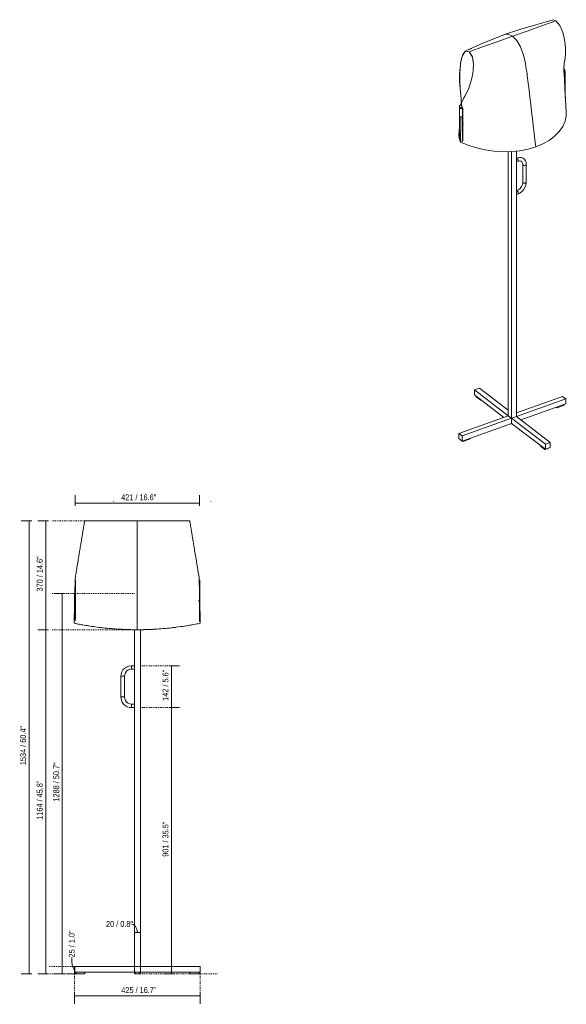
# Model space of a CAD drawing. Header units: millimetres. Extents: x 2922 to 4773, y -103 to 6802.
# Tile 1 of 2: x 2922 to 4773, y -103 to 3231. Entities that reach past the tile are written whole.
import ezdxf

# ---------------------------------------------------------------- set-up
doc = ezdxf.new("R2010")
doc.units = ezdxf.units.MM
doc.linetypes.add('Dash', pattern=[6, 3, -3])
for name, color, linetype, lineweight in [('Cotas', 7, 'Continuous', 9), ('Cotas-9', 7, 'Continuous', 9), ('Lighthing Fixture Detail Wide Black', 7, 'Continuous', 20), ('Luminarias', 7, 'Continuous', 20), ('Predeterminada', 7, 'Continuous', 9)]:
    doc.layers.add(name, color=color, linetype=linetype, lineweight=lineweight)
doc.layers.add('Lighthing Fixture Dim Grey Dash', color=7, linetype='Dash', lineweight=9, true_color=0xd2d2d2)
doc.styles.add('Arial Narrow', font='ARIALN.TTF', dxfattribs={"height": 19.8})
doc.dimstyles.new('FARO_-_2_2mm_Arial_Narrow_mm_Inch_Right', dxfattribs={"dimscale": 304.8, "dimtxt": 20.263933, "dimasz": 0, "dimexe": 0.088583, "dimexo": 0.0625, "dimgap": 0.014764, "dimtad": 1, "dimdec": 0, "dimzin": 0, "dimdsep": 46, "dimtxsty": 'Arial Narrow', "dimblk1": 'NONE', "dimblk2": 'NONE', "dimsah": 1, "dimcen": 0.09, "dimadec": 0, "dimazin": 0, "dimtfac": 1, "dimtdec": 4, "dimtix": 1, "dimtmove": 0, "dimatfit": 3, "dimfxl": 0.029528, "dimfxlon": 1, "dimtvp": 1, "dimtolj": 1, "dimtzin": 0, "dimarcsym": 2})
doc.dimstyles.new('FARO_-_2_2mm_Arial_Narrow_mm_Inch_Right_1', dxfattribs={"dimscale": 304.8, "dimtxt": 20.263933, "dimasz": 0, "dimexe": 0.088583, "dimexo": 0.0625, "dimgap": 0.014764, "dimtad": 1, "dimdec": 0, "dimzin": 0, "dimdsep": 46, "dimtxsty": 'Arial Narrow', "dimblk1": 'NONE', "dimblk2": 'NONE', "dimsah": 1, "dimcen": 0.09, "dimadec": 0, "dimazin": 0, "dimtfac": 1, "dimtdec": 4, "dimtix": 1, "dimtmove": 1, "dimatfit": 3, "dimfxl": 0.029528, "dimfxlon": 1, "dimtvp": 1, "dimtolj": 1, "dimtzin": 0, "dimarcsym": 2})

# ---------------------------------------------------------------- blocks, each defined once
blk = doc.blocks.new('23003 - LUANG Black_camel floor lamp-464131-Alzado_PDF')
at = {"layer": 'Luminarias'}
for p, q in [((3111.1, 1333.1), (3110.1, 1333.1)), ((3110.1, 1333.1), (3110.1, 1324.1)), ((3110.1, 1200.1), (3110.1, 1324.1)), ((3111.1, 1324.1), (3111.1, 1333)), ((3111.1, 1324.1), (3111.1, 1201.4)), ((3531.8, 1333.1), (3530.8, 1333.1)), ((3530.8, 1333.1), (3530.8, 1324.1)), ((3530.8, 1200.1), (3530.8, 1324.1)), ((3531.8, 1324.1), (3531.8, 1333.1)), ((3531.8, 1324.1), (3531.8, 1200.1)), ((3112.2, 1264.1), (3111.1, 1264.1)), ((3111.1, 1260.1), (3112.1, 1260.1)), ((3530.8, 1264.1), (3528.2, 1264.1)), ((3528.3, 1260.1), (3530.8, 1260.1)), ((3110.1, 1200.1), (3110.1, 1195)), ((3530.8, 1200.1), (3530.8, 1193.7)), ((3531.8, 1192.1), (3531.8, 1200.1)), ((3310.9, 24.8), (3310.9, 1165)), ((3330.9, 24.8), (3330.9, 1165)), ((3310.9, 1043.2), (3301.1, 1043.2)), ((3265.1, 1007.2), (3265.1, 937.2)), ((3277.1, 937.2), (3277.1, 1007.2)), ((3301.1, 1031.2), (3310.9, 1031.2)), ((3310.9, 913.2), (3301.1, 913.2)), ((3301.1, 901.2), (3310.9, 901.2)), ((3108.4, 24.8), (3310.9, 24.8)), ((3108.4, 4.8), (3108.4, 24.8)), ((3310.9, 4.8), (3108.4, 4.8)), ((3113.4, 4.8), (3113.4, 0)), ((3143.4, 0), (3143.4, 4.8)), ((3310.9, 24.8), (3330.9, 24.8)), ((3310.9, 4.8), (3310.9, 24.8)), ((3310.9, 4.8), (3310.9, 0)), ((3330.9, 4.8), (3310.9, 4.8)), ((3313.4, 4.8), (3313.4, 0)), ((3328.4, 0), (3328.4, 4.8)), ((3330.9, 24.8), (3533.4, 24.8)), ((3330.9, 4.8), (3330.9, 24.8)), ((3330.9, 0), (3330.9, 4.8)), ((3533.4, 4.8), (3330.9, 4.8)), ((3498.4, 4.8), (3498.4, 0)), ((3528.4, 0), (3528.4, 4.8)), ((3533.4, 4.8), (3533.4, 24.8)), ((3113.4, 0), (3114.4, 0)), ((3142.4, 0), (3114.4, 0)), ((3142.4, 0), (3143.4, 0)), ((3310.9, 0), (3313.4, 0)), ((3313.4, 0), (3314.4, 0)), ((3327.4, 0), (3314.4, 0)), ((3327.4, 0), (3328.4, 0)), ((3328.5, 0), (3330.9, 0)), ((3498.4, 0), (3499.4, 0)), ((3527.4, 0), (3499.4, 0)), ((3527.4, 0), (3528.4, 0))]:
    blk.add_line(p, q, dxfattribs=at)
at = {"layer": 'Luminarias', "flags": 128}
for points in [[(3265.1, 1007.2), (3265.9, 1014.8), (3268.3, 1022), (3272.1, 1028.6), (3277.3, 1034.2), (3283.5, 1038.6), (3290.5, 1041.6), (3301.1, 1043.2)], [(3277.1, 1007.2), (3277.9, 1013.4), (3280.3, 1019.2), (3284.1, 1024.1), (3289, 1027.9), (3294.8, 1030.4), (3301.1, 1031.2)], [(3301.1, 901.2), (3293.6, 902), (3286.3, 904.4), (3279.8, 908.3), (3274.1, 913.4), (3269.7, 919.6), (3266.7, 926.6), (3265.1, 937.2)], [(3301.1, 913.2), (3295, 914), (3289.2, 916.4), (3284.2, 920.2), (3280.4, 925.1), (3278, 930.9), (3277.1, 937.2)]]:
    blk.add_lwpolyline(points, dxfattribs=at)
at = {"layer": 'Luminarias'}
for points in [[(3301.1, 1043.2), (3301.1, 1043.2), (3301.1, 1043.1), (3301.1, 1042.5), (3301.1, 1041.5), (3301.1, 1040.3), (3301.1, 1038.8), (3301.1, 1037.8), (3301.1, 1037.2)], [(3301.1, 1037.2), (3301.1, 1036.7), (3301.1, 1035.7), (3301.1, 1034.2), (3301.1, 1032.9), (3301.1, 1032), (3301.1, 1031.4), (3301.1, 1031.2), (3301.1, 1031.2)], [(3265.1, 1007.2), (3265.1, 1007.2), (3265.2, 1007.2), (3265.3, 1007.2)], [(3265.3, 1007.2), (3265.5, 1007.2), (3265.7, 1007.2), (3265.9, 1007.2)], [(3265.9, 1007.2), (3266.2, 1007.2), (3266.8, 1007.2), (3267.7, 1007.2), (3268.1, 1007.2)], [(3268.1, 1007.2), (3268.6, 1007.2), (3269.1, 1007.2), (3269.6, 1007.2)], [(3269.6, 1007.2), (3270.1, 1007.2), (3270.6, 1007.2), (3271.1, 1007.2)], [(3271.1, 1007.2), (3271.6, 1007.2), (3272.2, 1007.2), (3272.7, 1007.2)], [(3272.7, 1007.2), (3273.2, 1007.2), (3273.7, 1007.2), (3274.1, 1007.2)], [(3274.1, 1007.2), (3274.6, 1007.2), (3275.4, 1007.2), (3276.1, 1007.2), (3276.3, 1007.2)], [(3276.3, 1007.2), (3276.6, 1007.2), (3276.8, 1007.2), (3276.9, 1007.2)], [(3276.9, 1007.2), (3277.1, 1007.2), (3277.1, 1007.2), (3277.1, 1007.2)], [(3265.1, 937.2), (3265.1, 937.2), (3265.3, 937.2), (3265.9, 937.2), (3266.8, 937.2), (3268.1, 937.2), (3269.6, 937.2), (3270.6, 937.2), (3271.1, 937.2)], [(3271.1, 937.2), (3271.6, 937.2), (3272.7, 937.2), (3274.2, 937.2), (3275.4, 937.2), (3276.4, 937.2), (3277, 937.2), (3277.1, 937.2), (3277.1, 937.2)], [(3301.1, 913), (3301.1, 913.2), (3301.1, 913.2), (3301.1, 913.2)], [(3301.1, 910.2), (3301.1, 910.7), (3301.1, 911.5), (3301.1, 912.5), (3301.1, 912.9), (3301.1, 913)], [(3301.1, 908.8), (3301.1, 909.3), (3301.1, 909.8), (3301.1, 910.2)], [(3301.1, 907.2), (3301.1, 907.8), (3301.1, 908.3), (3301.1, 908.8)], [(3301.1, 905.7), (3301.1, 906.2), (3301.1, 906.7), (3301.1, 907.2)], [(3301.1, 904.2), (3301.1, 904.7), (3301.1, 905.2), (3301.1, 905.7)], [(3301.1, 902), (3301.1, 902.3), (3301.1, 902.9), (3301.1, 903.8), (3301.1, 904.2)], [(3301.1, 901.4), (3301.1, 901.6), (3301.1, 901.8), (3301.1, 902)], [(3301.1, 901.2), (3301.1, 901.2), (3301.1, 901.3), (3301.1, 901.4)]]:
    blk.add_open_spline(points, degree=3, dxfattribs=at)
at = {"layer": 'Predeterminada'}
for p, q in [((3142.3, 1534), (3157.2, 1534)), ((3320.2, 1534), (3142.4, 1534.1)), ((3142.4, 1534.1), (3320.2, 1534)), ((3498.1, 1534.1), (3320.2, 1534)), ((3320.2, 1534), (3498.1, 1534.1)), ((3483.3, 1534), (3498.1, 1534)), ((3106.8, 1186.8), (3106.9, 1186.8)), ((3533.5, 1186.8), (3533.6, 1186.8))]:
    blk.add_line(p, q, dxfattribs=at)
at = {"layer": 'Predeterminada', "flags": 128}
for points in [[(3172, 1534), (3201.7, 1534), (3260.9, 1534), (3320.2, 1534)], [(3320.2, 1534), (3379.5, 1534), (3438.8, 1534), (3468.4, 1534)], [(3320.2, 1165), (3320.2, 1165), (3320.2, 1164.9)]]:
    blk.add_lwpolyline(points, dxfattribs=at)
at = {"layer": 'Predeterminada'}
for points, knots in [([(3142.3, 1534), (3142.4, 1534.3), (3142.2, 1532.8), (3141, 1526.1), (3139.6, 1517.9), (3138.4, 1510.5), (3137.5, 1504.8), (3136.6, 1499), (3135.6, 1493.1), (3134.6, 1487.2), (3133.6, 1481.1), (3132.6, 1475), (3131.3, 1467), (3129.6, 1457), (3127.7, 1445.1), (3125.7, 1433.4), (3123.8, 1421.6), (3121.2, 1406), (3118.1, 1387.2), (3115.1, 1368.9), (3112.6, 1354.2), (3111.4, 1346.7), (3110.8, 1342.8)], [0, 0, 0, 0, 0.055556, 0.111111, 0.166667, 0.194444, 0.222222, 0.25, 0.277778, 0.305556, 0.333333, 0.361111, 0.388889, 0.444444, 0.5, 0.555556, 0.611111, 0.666667, 0.777778, 0.888889, 0.944444, 1, 1, 1, 1]), ([(3320.2, 1446.8), (3320.2, 1455.2), (3320.2, 1467.8), (3320.2, 1483.9), (3320.2, 1495.8), (3320.2, 1506.9), (3320.2, 1516.7), (3320.2, 1524.6), (3320.2, 1532.1), (3320.2, 1534.2), (3320.2, 1534)], [-0.3125, -0.3125, -0.3125, -0.3125, -0.25, -0.21875, -0.1875, -0.15625, -0.125, -0.09375, -0.0625, 0, 0, 0, 0]), ([(3529.7, 1342.8), (3528.4, 1350.5), (3526.6, 1361.5), (3524.2, 1376.2), (3521.7, 1391), (3518.6, 1409.8), (3515.4, 1429.4), (3512.8, 1445.1), (3510.8, 1457), (3509.1, 1467), (3507.8, 1475), (3506.8, 1481.1), (3505.9, 1487.2), (3504.8, 1493.1), (3503.8, 1499), (3502.9, 1504.8), (3502.1, 1510.5), (3500.9, 1517.9), (3499.4, 1526.1), (3498.2, 1532.8), (3498, 1534.3), (3498.1, 1534)], [0, 0, 0, 0, 0.111111, 0.166667, 0.222222, 0.333333, 0.444444, 0.5, 0.555556, 0.611111, 0.638889, 0.666667, 0.694444, 0.722222, 0.75, 0.777778, 0.805556, 0.833333, 0.888889, 0.944444, 1, 1, 1, 1]), ([(3320.2, 1429.9), (3320.2, 1431.3), (3320.2, 1437), (3320.2, 1442.6), (3320.2, 1446.8)], [-0.35416666, -0.35416666, -0.35416666, -0.35416666, -0.34375, -0.3125, -0.3125, -0.3125, -0.3125]), ([(3320.2, 1412.9), (3320.2, 1415.7), (3320.2, 1421.4), (3320.2, 1427.1), (3320.2, 1429.9)], [-0.39583333, -0.39583333, -0.39583333, -0.39583333, -0.375, -0.35416667, -0.35416667, -0.35416667, -0.35416667]), ([(3320.2, 1165), (3320.2, 1182.1), (3320.2, 1216.4), (3320.2, 1259.1), (3320.2, 1293.3), (3320.2, 1319), (3320.2, 1344.6), (3320.2, 1370.2), (3320.2, 1393), (3320.2, 1407.2), (3320.2, 1412.9)], [-1, -1, -1, -1, -0.875, -0.75, -0.6875, -0.625, -0.5625, -0.5, -0.4375, -0.3958333, -0.3958333, -0.3958333, -0.3958333]), ([(3530.7, 1311.8), (3530.5, 1314.7), (3530, 1325.1), (3529.7, 1335.5), (3529.7, 1342.8)], [0.3101953, 0.3101953, 0.3101953, 0.3101953, 0.5, 1, 1, 1, 1]), ([(3108.8, 1297.9), (3108.7, 1293.2), (3108.5, 1283.9), (3108.2, 1270.1), (3108, 1256.3), (3107.9, 1242.4), (3107.6, 1228.5), (3107.2, 1210), (3107, 1196.1), (3106.8, 1186.8)], [0, 0, 0, 0, 0.125, 0.25, 0.375, 0.5, 0.625, 0.75, 1, 1, 1, 1]), ([(3533.6, 1186.8), (3533.4, 1196.1), (3533.2, 1210), (3532.8, 1228.5), (3532.5, 1242.4), (3532.4, 1256.3), (3532.2, 1270.1), (3532, 1281.2), (3531.9, 1287.8), (3531.8, 1289.7)], [0, 0, 0, 0, 0.25, 0.375, 0.5, 0.625, 0.75, 0.875, 0.9268148, 0.9268148, 0.9268148, 0.9268148]), ([(3106.9, 1186.8), (3110.5, 1186), (3118.9, 1184.4), (3135.5, 1181.2), (3155.5, 1177.9), (3178.5, 1174.5), (3204, 1171.3), (3240.6, 1167.7), (3280, 1165.4), (3310.2, 1165), (3320.2, 1165)], [0, 0, 0, 0, 0.111111, 0.222222, 0.333333, 0.444444, 0.555556, 0.666667, 0.888889, 1, 1, 1, 1]), ([(3320.2, 1164.9), (3300.2, 1164.9), (3260, 1166.1), (3217.5, 1169.8), (3195.9, 1172.3), (3191.6, 1172.8)], [0, 0, 0, 0, 0.2222222, 0.4444444, 0.5005141, 0.5005141, 0.5005141, 0.5005141]), ([(3320.2, 1165), (3340.3, 1165), (3380.6, 1166.2), (3430.3, 1170.5), (3468.1, 1175.3), (3491.1, 1178.9), (3506.9, 1181.6), (3520.8, 1184.2), (3529.1, 1185.8), (3533.5, 1186.8)], [0, 0, 0, 0, 0.222222, 0.444444, 0.583333, 0.722222, 0.791667, 0.861111, 1, 1, 1, 1]), ([(3448.7, 1172.8), (3444.5, 1172.3), (3431.5, 1170.8), (3399.6, 1167.6), (3360.4, 1165.3), (3330.2, 1164.9), (3320.2, 1164.9)], [0.5, 0.5, 0.5, 0.5, 0.5555556, 0.6666667, 0.8888889, 1, 1, 1, 1])]:
    blk.add_open_spline(points, degree=3, knots=knots, dxfattribs=at)
for points in [[(3142.4, 1534.1), (3142.4, 1534.1), (3142.3, 1534.1), (3142.3, 1534)], [(3320.2, 1534), (3320.2, 1534), (3320.2, 1534), (3320.2, 1534)], [(3498.1, 1534), (3498.1, 1534.1), (3498.1, 1534.1), (3498.1, 1534.1)], [(3110.8, 1342.8), (3110.7, 1339.6), (3110.7, 1336.4), (3110.6, 1333.1)], [(3110.1, 1318.7), (3109.8, 1311.7), (3109.3, 1304.7), (3108.8, 1297.9)], [(3136.6, 1181.1), (3136.4, 1181.2), (3136.2, 1181.2), (3136, 1181.2)], [(3146.1, 1179.5), (3145.9, 1179.5), (3145.8, 1179.5), (3145.6, 1179.6)], [(3156, 1177.9), (3155.9, 1177.9), (3155.7, 1177.9), (3155.6, 1177.9)], [(3156.4, 1177.8), (3156.3, 1177.8), (3156.2, 1177.8), (3156, 1177.9)], [(3156.3, 1177.8), (3156.4, 1177.8), (3156.4, 1177.8), (3156.4, 1177.8)], [(3484.4, 1177.9), (3484.3, 1177.8), (3484.1, 1177.8), (3484, 1177.8)], [(3484, 1177.8), (3484, 1177.8), (3484.1, 1177.8), (3484.1, 1177.8)], [(3484.8, 1177.9), (3484.7, 1177.9), (3484.6, 1177.9), (3484.4, 1177.9)], [(3494.8, 1179.6), (3494.7, 1179.5), (3494.5, 1179.5), (3494.3, 1179.5)], [(3504.4, 1181.2), (3504.2, 1181.2), (3504.1, 1181.2), (3503.9, 1181.1)]]:
    blk.add_open_spline(points, degree=3, dxfattribs=at)
blk = doc.blocks.new('23003 - LUANG Black_camel floor lamp-464131-00 Isometrico PDF')
at = {"layer": 'Luminarias', "color": 9, "lineweight": 9, "true_color": 0xc0c0c0}
for p, q in [((-6281.3, 2979.7), (-6281.3, 3053.4)), ((-6280.5, 3053.7), (-6280.5, 2965.5)), ((-6282.2, 2999.5), (-6281.7, 2999.7)), ((-6638.8, 2936.9), (-6638.8, 2831.3)), ((-6635.9, 2941.8), (-6636.8, 2941.5)), ((-6628.6, 2823.5), (-6628.6, 2929.1)), ((-6627.8, 2929.4), (-6627.8, 2823.8)), ((-6627.6, 2880.1), (-6627.8, 2880)), ((-6627.8, 2875.9), (-6625.2, 2876.6)), ((-6635, 2829.1), (-6635.1, 2829.5)), ((-6635, 2830.8), (-6634.9, 2831.1)), ((-6630.7, 2818.9), (-6629.9, 2819.2)), ((-6473.5, 1889.5), (-6473.5, 2783.6)), ((-6462.2, 2784), (-6462.2, 1880.9)), ((-6445.7, 1886.8), (-6445.7, 2785.4)), ((-6445.3, 2762.3), (-6445.7, 2762.2)), ((-6445.7, 2749.4), (-6441.3, 2751)), ((-6424.5, 2740), (-6424.5, 2680.3)), ((-6422.4, 2737.6), (-6421.1, 2737.2)), ((-6418.1, 2736.9), (-6416.5, 2737)), ((-6416.5, 2737), (-6415.1, 2737.4)), ((-6415.1, 2737.4), (-6414, 2737.9)), ((-6412.5, 2680.3), (-6412.5, 2740)), ((-6424.5, 2680.5), (-6424.5, 2680.1)), ((-6424.5, 2680.1), (-6424.2, 2679.3)), ((-6424.2, 2679.3), (-6423.5, 2678.6)), ((-6445.3, 2651.6), (-6445.7, 2651.4)), ((-6445.7, 2638.7), (-6441.3, 2640.3)), ((-6571.3, 1982.9), (-6587.8, 1977)), ((-6587.8, 1977), (-6473.5, 1889.5)), ((-6587.8, 1960), (-6587.8, 1977)), ((-6473.5, 1908.1), (-6571.3, 1982.9)), ((-6488.7, 1884.1), (-6587.8, 1960)), ((-6582.5, 1956), (-6582.5, 1954.3)), ((-6566.5, 1942), (-6582.3, 1954.1)), ((-6564.4, 1942.1), (-6565.1, 1941.8)), ((-6289.8, 1955.2), (-6445.7, 1899.5)), ((-6445.7, 1886.8), (-6278.5, 1946.6)), ((-6278.5, 1946.6), (-6289.8, 1955.2)), ((-6278.5, 1929.5), (-6278.5, 1946.6)), ((-6278.5, 1929.5), (-6430.6, 1875.2)), ((-6309.4, 1916.6), (-6311.1, 1917.9)), ((-6284.9, 1924.8), (-6308, 1916.5)), ((-6284.5, 1925.2), (-6284.5, 1927.4)), ((-6473.5, 1889.5), (-6640.7, 1829.7)), ((-6629.4, 1821.1), (-6462.2, 1880.9)), ((-6462.2, 1880.9), (-6473.5, 1889.5)), ((-6445.7, 1886.8), (-6462.2, 1880.9)), ((-6462.2, 1880.9), (-6348, 1793.4)), ((-6462.2, 1863.8), (-6462.2, 1880.9)), ((-6331.5, 1799.3), (-6445.7, 1886.8)), ((-6462.2, 1863.8), (-6629.4, 1804)), ((-6348, 1776.3), (-6462.2, 1863.8)), ((-6640.7, 1829.7), (-6629.4, 1821.1)), ((-6640.7, 1812.7), (-6640.7, 1829.7)), ((-6629.4, 1804), (-6640.7, 1812.7)), ((-6629.4, 1804), (-6629.4, 1821.1)), ((-6627.3, 1802.9), (-6628.9, 1804.2)), ((-6602.8, 1811.1), (-6625.9, 1802.8)), ((-6602.3, 1811.5), (-6602.3, 1813.7)), ((-6365.3, 1789.6), (-6365.3, 1788)), ((-6349.3, 1775.6), (-6365.1, 1787.7)), ((-6348, 1793.4), (-6331.5, 1799.3)), ((-6348, 1776.3), (-6348, 1793.4)), ((-6331.5, 1782.2), (-6348, 1776.3)), ((-6337.2, 1779.3), (-6347.9, 1775.4)), ((-6336.8, 1779.7), (-6336.8, 1780.4)), ((-6331.5, 1799.3), (-6331.5, 1782.2))]:
    blk.add_line(p, q, dxfattribs=at)
for points in [[(-6281.3, 3053.4, 0), (-6281.5, 3055.5, 0), (-6282, 3057.7, 0), (-6282.8, 3059.9, 0), (-6283.8, 3062, 0), (-6285, 3063.7, 0), (-6285.6, 3064.2, 0)], [(-6285.5, 3065.2, 0), (-6284.2, 3064, 0), (-6283, 3062.3, 0), (-6281.9, 3060.2, 0), (-6281.1, 3058, 0), (-6280.6, 3055.8, 0), (-6280.5, 3053.7, 0)], [(-6285.3, 3056.1, 0), (-6285.1, 3055.7, 0), (-6285, 3055, 0), (-6284.9, 3054.5, 0)], [(-6284.9, 3054.5, 0), (-6285, 3053.9, 0), (-6285.1, 3053.5, 0), (-6285.2, 3053.4, 0)], [(-6628.6, 2929.1, 0), (-6628.8, 2931.3, 0), (-6629.3, 2933.5, 0), (-6630.1, 2935.7, 0), (-6631.2, 2937.7, 0), (-6632.4, 2939.4, 0), (-6633.7, 2940.7, 0), (-6635, 2941.4, 0), (-6636.3, 2941.6, 0), (-6637.3, 2941.2, 0), (-6638.1, 2940.2, 0), (-6638.6, 2938.8, 0), (-6638.8, 2936.9, 0)], [(-6636.3, 2941.6, 0), (-6635.4, 2941.9, 0), (-6634.2, 2941.7, 0), (-6632.9, 2941, 0), (-6631.6, 2939.7, 0), (-6630.4, 2938, 0), (-6629.3, 2936, 0), (-6628.5, 2933.8, 0), (-6628, 2931.6, 0), (-6627.8, 2929.4, 0)], [(-6635.1, 2932.4, 0), (-6635.1, 2932.9, 0), (-6634.9, 2933.3, 0), (-6634.7, 2933.6, 0), (-6634.4, 2933.7, 0), (-6634.1, 2933.6, 0), (-6633.7, 2933.4, 0), (-6633.4, 2933.1, 0), (-6633, 2932.6, 0), (-6632.7, 2932, 0), (-6632.5, 2931.4, 0), (-6632.4, 2930.8, 0), (-6632.3, 2930.2, 0)], [(-6632.3, 2930.2, 0), (-6632.4, 2929.7, 0), (-6632.5, 2929.3, 0), (-6632.7, 2929, 0), (-6633, 2928.9, 0), (-6633.4, 2929, 0), (-6633.7, 2929.2, 0), (-6634.1, 2929.5, 0), (-6634.4, 2930, 0), (-6634.7, 2930.6, 0), (-6634.9, 2931.2, 0), (-6635.1, 2931.8, 0), (-6635.1, 2932.4, 0)], [(-6634.1, 2933.6, 0), (-6634.3, 2933.2, 0), (-6634.3, 2932.7, 0)], [(-6634.3, 2932.7, 0), (-6634.3, 2932.1, 0), (-6634.1, 2931.5, 0), (-6633.9, 2930.9, 0), (-6633.6, 2930.3, 0), (-6633.3, 2929.8, 0), (-6632.9, 2929.5, 0), (-6632.5, 2929.3, 0)], [(-6638.8, 2831.3, 0), (-6638.6, 2829.1, 0), (-6638.1, 2826.9, 0), (-6637.3, 2824.7, 0), (-6636.3, 2822.7, 0), (-6636.1, 2822.3, 0)], [(-6631.5, 2818.8, 0), (-6631.2, 2818.8, 0), (-6630.1, 2819.2, 0), (-6629.3, 2820.2, 0), (-6628.8, 2821.6, 0), (-6628.6, 2823.5, 0)], [(-6627.8, 2823.8, 0), (-6628, 2821.9, 0), (-6628.5, 2820.5, 0), (-6629.3, 2819.5, 0)], [(-6442.4, 2761, 0), (-6443.3, 2761.8, 0), (-6444.2, 2762.3, 0), (-6445, 2762.4, 0), (-6445.6, 2762.2, 0)], [(-6412.5, 2740, 0), (-6413.3, 2746.9, 0), (-6415.7, 2753, 0), (-6419.2, 2757.8, 0), (-6423.9, 2761.3, 0), (-6429.3, 2763.5, 0), (-6435.5, 2764.2, 0), (-6445.3, 2762.3, 0)], [(-6440.4, 2757, 0), (-6440.9, 2758.5, 0), (-6441.6, 2759.8, 0), (-6442.4, 2761, 0)], [(-6441.6, 2751, 0), (-6440.9, 2751.2, 0), (-6440.4, 2751.9, 0), (-6440, 2752.9, 0), (-6439.9, 2754.1, 0)], [(-6424.5, 2740, 0), (-6425.3, 2745.1, 0), (-6427.3, 2748.8, 0), (-6430.3, 2751.2, 0), (-6434.4, 2752.2, 0), (-6441.3, 2751.1, 0)], [(-6439.9, 2754.1, 0), (-6440, 2755.5, 0), (-6440.4, 2757, 0)], [(-6424.5, 2740, 0), (-6424.5, 2739.8, 0), (-6424.2, 2739, 0)], [(-6424.2, 2738.9, 0), (-6423.5, 2738.2, 0), (-6422.4, 2737.6, 0)], [(-6421.1, 2737.2, 0), (-6419.6, 2736.9, 0), (-6418.1, 2736.9, 0)], [(-6414, 2737.9, 0), (-6413.1, 2738.6, 0), (-6412.6, 2739.4, 0), (-6412.5, 2740.2, 0)], [(-6445.3, 2651.6, 0), (-6439.5, 2654.5, 0), (-6433.9, 2659.3, 0), (-6429.1, 2665.4, 0), (-6425.9, 2672.2, 0), (-6424.5, 2680.4, 0)], [(-6441.3, 2640.3, 0), (-6434.4, 2643.6, 0), (-6427.7, 2648.6, 0), (-6421.7, 2655, 0), (-6417.1, 2662.5, 0), (-6413.9, 2670.5, 0), (-6412.5, 2680.3, 0)], [(-6423.5, 2678.6, 0), (-6422.4, 2678, 0), (-6421.1, 2677.5, 0), (-6419.6, 2677.3, 0), (-6418.1, 2677.2, 0)], [(-6418.1, 2677.2, 0), (-6416.5, 2677.4, 0), (-6415.1, 2677.7, 0)], [(-6415.1, 2677.7, 0), (-6414, 2678.3, 0), (-6413.1, 2679, 0)], [(-6413.1, 2679, 0), (-6412.6, 2679.8, 0), (-6412.5, 2680.6, 0)], [(-6445.5, 2651.5, 0), (-6445, 2651.6, 0), (-6444.2, 2651.5, 0), (-6443.3, 2651, 0), (-6442.4, 2650.2, 0), (-6441.6, 2649, 0), (-6440.9, 2647.7, 0), (-6440.4, 2646.2, 0), (-6440, 2644.7, 0), (-6439.9, 2643.3, 0)], [(-6439.9, 2643.3, 0), (-6440, 2642.1, 0), (-6440.4, 2641.1, 0), (-6440.9, 2640.5, 0), (-6441.6, 2640.2, 0)], [(-6582.3, 1954.1, 0), (-6582.4, 1954.2, 0), (-6582.5, 1954.3, 0), (-6582.5, 1954.3, 0)], [(-6565.1, 1941.8, 0), (-6565.4, 1941.8, 0), (-6565.6, 1941.7, 0), (-6565.9, 1941.7, 0), (-6566.1, 1941.8, 0), (-6566.4, 1941.8, 0), (-6566.5, 1942, 0)], [(-6308, 1916.5, 0), (-6308.2, 1916.4, 0), (-6308.5, 1916.4, 0), (-6308.8, 1916.4, 0), (-6309, 1916.5, 0), (-6309.2, 1916.5, 0), (-6309.4, 1916.6, 0)], [(-6284.5, 1925.2, 0), (-6284.5, 1925.1, 0), (-6284.6, 1925, 0), (-6284.7, 1924.9, 0), (-6284.9, 1924.8, 0)], [(-6459.6, 1861.8, 0), (-6461.5, 1861.9, 0), (-6464, 1862.3, 0), (-6465.3, 1862.7, 0)], [(-6625.9, 1802.8, 0), (-6626.1, 1802.7, 0), (-6626.4, 1802.7, 0), (-6626.6, 1802.7, 0), (-6626.9, 1802.8, 0), (-6627.1, 1802.8, 0), (-6627.3, 1802.9, 0)], [(-6602.3, 1811.6, 0), (-6602.4, 1811.4, 0), (-6602.4, 1811.3, 0), (-6602.6, 1811.2, 0), (-6602.8, 1811.1, 0)], [(-6365.1, 1787.7, 0), (-6365.2, 1787.8, 0), (-6365.3, 1787.9, 0), (-6365.3, 1788, 0)], [(-6347.9, 1775.4, 0), (-6348.2, 1775.4, 0), (-6348.4, 1775.3, 0), (-6348.7, 1775.4, 0), (-6348.9, 1775.4, 0), (-6349.1, 1775.5, 0), (-6349.3, 1775.6, 0)], [(-6336.8, 1779.8, 0), (-6336.8, 1779.6, 0), (-6336.9, 1779.5, 0), (-6337, 1779.4, 0), (-6337.2, 1779.3, 0)]]:
    blk.add_polyline3d(points, dxfattribs=at)
at = {"layer": 'Predeterminada'}
for p, q in [((-6312.2, 3226.9), (-6321.7, 3230.6)), ((-6483.8, 3181.5), (-6483.4, 3181.6)), ((-6617.4, 3124.2), (-6614.9, 3125.3)), ((-6606, 3121.3), (-6617.1, 3124.4)), ((-6605.9, 3121.8), (-6606, 3121.3)), ((-6605.9, 3121.8), (-6605.9, 3121.3)), ((-6604.4, 3130.1), (-6601.3, 3131.5)), ((-6600.8, 3131.7), (-6597.3, 3133.3)), ((-6285.7, 3074), (-6285.5, 3051.7)), ((-6621.4, 2969.5), (-6620.3, 2971.4)), ((-6282.2, 2989.2), (-6282, 2985.3)), ((-6632.4, 2949.9), (-6631.8, 2950)), ((-6632.4, 2940.7), (-6632.4, 2949.9)), ((-6631.6, 2949.3), (-6631.9, 2940.2)), ((-6631.8, 2950), (-6631.8, 2940.1)), ((-6625.7, 2961.7), (-6625.5, 2962)), ((-6623.6, 2965.6), (-6623.4, 2965.9)), ((-6640.9, 2840.6), (-6638.8, 2868.4)), ((-6635.3, 2816.7), (-6635.4, 2816.9)), ((-6635.2, 2815.6), (-6635.3, 2815.6))]:
    blk.add_line(p, q, dxfattribs=at)
for points in [[(-6321.7, 3230.6, 0), (-6430.9, 3199, 0), (-6483.4, 3181.6, 0)], [(-6312.2, 3226.9, 0), (-6361.2, 3209.4, 0), (-6410.1, 3191.9, 0), (-6459.1, 3174.4, 0)], [(-6283.1, 3090.5, 0), (-6281.3, 3100.7, 0), (-6280, 3115.5, 0), (-6280, 3131.9, 0), (-6281.1, 3149.3, 0), (-6283.9, 3168.2, 0), (-6289.1, 3188.8, 0), (-6298.6, 3210.6, 0), (-6312.2, 3226.9, 0)], [(-6483.4, 3181.6, 0), (-6560.1, 3150.9, 0), (-6617.7, 3124.8, 0)], [(-6459.1, 3174.4, 0), (-6508, 3156.9, 0), (-6557, 3139.4, 0), (-6605.9, 3121.8, 0)], [(-6483.4, 3181.6, 0), (-6473.6, 3182, 0), (-6459.1, 3174.4, 0)], [(-6459.1, 3174.4, 0), (-6444.5, 3159.7, 0), (-6431.9, 3138.5, 0), (-6422.9, 3114, 0), (-6416.9, 3089, 0), (-6412.6, 3064.5, 0), (-6410.2, 3048.3, 0)], [(-6632.4, 2949.9, 0), (-6634.4, 2973.9, 0), (-6636.9, 2998.1, 0), (-6638.2, 3021.8, 0), (-6638.2, 3045.4, 0), (-6637, 3068.3, 0), (-6634.3, 3090.4, 0), (-6629, 3110.2, 0), (-6619.5, 3123.7, 0), (-6605.9, 3121.8, 0)], [(-6619.4, 3123.1, 0), (-6628.7, 3109.4, 0), (-6633.9, 3089.6, 0), (-6636.5, 3067.7, 0), (-6637.6, 3044.8, 0), (-6637.6, 3021.5, 0), (-6636.3, 2997.7, 0), (-6633.8, 2973.8, 0), (-6631.8, 2950, 0)], [(-6605.9, 3121.8, 0), (-6594.7, 3104.7, 0), (-6590.8, 3080.9, 0), (-6592, 3058, 0), (-6595.8, 3036.7, 0), (-6601.1, 3017, 0), (-6607.5, 2998.4, 0), (-6615, 2981.3, 0), (-6620.2, 2971.7, 0)], [(-6619.2, 2973.4, 0), (-6615, 2981.4, 0), (-6607.6, 2998.5, 0), (-6601.3, 3017, 0), (-6596, 3036.6, 0), (-6592.2, 3057.7, 0), (-6591, 3080.5, 0), (-6594.8, 3104.2, 0), (-6605.9, 3121.3, 0)], [(-6277.2, 2917.7, 0), (-6283.3, 3022.9, 0), (-6284.9, 3049.1, 0), (-6285.6, 3065.3, 0), (-6284.6, 3080.9, 0), (-6283.4, 3088.7, 0), (-6282.7, 3092.3, 0)], [(-6410.2, 3048.3, 0), (-6409.2, 3040.2, 0), (-6408.1, 3032.1, 0)], [(-6408.1, 3032.1, 0), (-6406.1, 3016, 0), (-6403.1, 2992, 0), (-6400.3, 2967.9, 0), (-6397.5, 2943.9, 0), (-6394.7, 2919.9, 0), (-6391.8, 2895.9, 0), (-6389, 2871.9, 0), (-6386.2, 2847.9, 0), (-6383.5, 2823.9, 0), (-6380.7, 2799.9, 0)], [(-6620.3, 2971.4, 0), (-6623.5, 2965.6, 0), (-6631.6, 2949.3, 0)], [(-6633.2, 2941.2, 0), (-6632.8, 2946.5, 0), (-6632.6, 2952, 0), (-6632.6, 2953.6, 0), (-6632.6, 2953.6, 0)], [(-6632, 2953.7, 0), (-6632, 2952.8, 0), (-6632, 2949.7, 0), (-6632.1, 2948.1, 0)], [(-6635.3, 2815.5, 0), (-6634.9, 2839.4, 0), (-6634.5, 2863.2, 0), (-6634.2, 2887, 0), (-6634, 2903.9, 0)], [(-6633.6, 2903.6, 0), (-6634, 2886.8, 0), (-6634.3, 2863.1, 0), (-6634.8, 2839.3, 0), (-6635.2, 2815.5, 0)], [(-6634, 2931.1, 0), (-6633.8, 2933, 0), (-6633.8, 2933.5, 0)], [(-6632.9, 2929.5, 0), (-6632.8, 2930.6, 0), (-6632.7, 2932, 0)], [(-6380.7, 2799.9, 0), (-6356.9, 2810, 0), (-6335.4, 2822.1, 0), (-6316.8, 2836.2, 0), (-6301.2, 2852, 0), (-6289.3, 2869, 0), (-6281.2, 2887, 0), (-6277.4, 2905.4, 0), (-6277.3, 2918.6, 0)], [(-6640.8, 2842.1, 0), (-6640.2, 2829, 0), (-6635.3, 2815.6, 0)], [(-6635.3, 2815.6, 0), (-6635.3, 2815.6, 0), (-6635.3, 2815.6, 0), (-6635.3, 2815.5, 0), (-6635.3, 2815.5, 0)], [(-6635.2, 2815.5, 0), (-6635.2, 2815.5, 0), (-6635.2, 2815.5, 0), (-6635.1, 2815.4, 0), (-6635.1, 2815.4, 0)], [(-6635.1, 2815.4, 0), (-6609.2, 2805.2, 0), (-6581.5, 2796.6, 0), (-6552.4, 2790, 0), (-6522.5, 2785.6, 0), (-6492.6, 2783.6, 0), (-6462.9, 2784, 0), (-6434.2, 2786.8, 0), (-6406.6, 2792.2, 0), (-6380.7, 2799.9, 0)]]:
    blk.add_polyline3d(points, dxfattribs=at)
blk = doc.blocks.new('DIMBLOCK1-Alzado_PDF')
at = {"layer": 'Cotas-9', "color": 251, "true_color": 0x5b5b5b}
for p, q in [((3110.1, 1593.1), (3110.1, 1620.1)), ((3530.8, 1593.1), (3530.8, 1620.1)), ((3110.1, 1593.1), (3530.8, 1593.1)), ((3110.1, 1593.1), (3110.1, 1584.1)), ((3530.8, 1593.1), (3530.8, 1584.1))]:
    blk.add_line(p, q, dxfattribs=at)
at = {"layer": 'Cotas-9', "color": 0, "insert": (3265.9, 1623.2), "char_height": 19.8, "width": 130.847, "attachment_point": 1, "line_spacing_factor": 0.974696, "style": 'Arial Narrow'}
blk.add_mtext('421 / 16.6"', dxfattribs=at)
blk = doc.blocks.new('_None')
blk = doc.blocks.new('DIMBLOCK2-Alzado_PDF')
at = {"layer": 'Cotas-9', "color": 251, "true_color": 0x5b5b5b}
for p, q in [((3108.4, -75.3), (3108.4, -66.3)), ((3533.4, -75.3), (3533.4, -66.3)), ((3108.4, -75.3), (3533.4, -75.3)), ((3108.4, -75.3), (3108.4, -102.3)), ((3533.4, -75.3), (3533.4, -102.3))]:
    blk.add_line(p, q, dxfattribs=at)
at = {"layer": 'Cotas-9', "color": 0, "insert": (3266.4, -45.3), "char_height": 19.8, "width": 130.847, "attachment_point": 1, "line_spacing_factor": 0.974696, "style": 'Arial Narrow'}
blk.add_mtext('425 / 16.7"', dxfattribs=at)
blk = doc.blocks.new('DIMBLOCK3-Alzado_PDF')
at = {"layer": 'Cotas-9', "color": 251, "true_color": 0x5b5b5b}
for p, q in [((3310.9, 139.3), (3310.9, 166.3)), ((3310.9, 139.3), (3330.9, 139.3)), ((3310.9, 139.3), (3310.9, 130.3)), ((3330.9, 139.3), (3330.9, 166.3)), ((3330.9, 139.3), (3330.9, 130.3))]:
    blk.add_line(p, q, dxfattribs=at)
blk.add_ellipse((3298.7, 139.3), major_axis=(0, 29.7), ratio=0.748122, start_param=4.712389, end_param=6.283185, dxfattribs=at)
at = {"layer": 'Cotas-9', "color": 0, "insert": (3214.7, 178.6), "char_height": 19.8, "width": 100.741, "attachment_point": 1, "line_spacing_factor": 0.974696, "style": 'Arial Narrow'}
blk.add_mtext('20 / 0.8"', dxfattribs=at)
blk = doc.blocks.new('DIMBLOCK4-Alzado_PDF')
at = {"layer": 'Cotas-9', "color": 251, "true_color": 0x5b5b5b}
for p, q in [((2954.2, 1534), (2927.2, 1534)), ((2954.2, 0), (2954.2, 1534)), ((2954.2, 1534), (2963.2, 1534)), ((2954.2, 0), (2927.2, 0)), ((2954.2, 0), (2963.2, 0))]:
    blk.add_line(p, q, dxfattribs=at)
at = {"layer": 'Cotas-9', "color": 0, "insert": (2924.1, 706.2), "char_height": 19.8, "width": 145.9, "attachment_point": 1, "rotation": 90, "line_spacing_factor": 0.974696, "style": 'Arial Narrow'}
blk.add_mtext('1534 / 60.4"', dxfattribs=at)
blk = doc.blocks.new('DIMBLOCK5-Alzado_PDF')
at = {"layer": 'Cotas-9', "color": 251, "true_color": 0x5b5b5b}
for p, q in [((3066.4, 1287.6), (3039.4, 1287.6)), ((3066.4, 0), (3066.4, 1287.6)), ((3066.4, 1287.6), (3075.4, 1287.6)), ((3066.4, 0), (3039.4, 0)), ((3066.4, 0), (3075.4, 0))]:
    blk.add_line(p, q, dxfattribs=at)
at = {"layer": 'Cotas-9', "color": 0, "insert": (3036.3, 583), "char_height": 19.8, "width": 145.9, "attachment_point": 1, "rotation": 90, "line_spacing_factor": 0.974696, "style": 'Arial Narrow'}
blk.add_mtext('1288 / 50.7"', dxfattribs=at)
blk = doc.blocks.new('DIMBLOCK6-Alzado_PDF')
at = {"layer": 'Cotas-9', "color": 251, "true_color": 0x5b5b5b}
for p, q in [((3010.4, 1164.3), (2983.4, 1164.3)), ((3010.4, 0), (3010.4, 1164.3)), ((3010.4, 1164.3), (3019.4, 1164.3)), ((3010.4, 0), (2983.4, 0)), ((3010.4, 0), (3019.4, 0))]:
    blk.add_line(p, q, dxfattribs=at)
at = {"layer": 'Cotas-9', "color": 0, "insert": (2980.3, 521.4), "char_height": 19.8, "width": 145.9, "attachment_point": 1, "rotation": 90, "line_spacing_factor": 0.974696, "style": 'Arial Narrow'}
blk.add_mtext('1164 / 45.8"', dxfattribs=at)
blk = doc.blocks.new('DIMBLOCK7-Alzado_PDF')
at = {"layer": 'Cotas-9', "color": 251, "true_color": 0x5b5b5b}
for p, q in [((3010.4, 1534), (2983.4, 1534)), ((3010.4, 1164.3), (3010.4, 1534)), ((3010.4, 1534), (3019.4, 1534)), ((3010.4, 1164.3), (2983.4, 1164.3)), ((3010.4, 1164.3), (3019.4, 1164.3))]:
    blk.add_line(p, q, dxfattribs=at)
at = {"layer": 'Cotas-9', "color": 0, "insert": (2980.3, 1294.6), "char_height": 19.8, "width": 130.847, "attachment_point": 1, "rotation": 90, "line_spacing_factor": 0.974696, "style": 'Arial Narrow'}
blk.add_mtext('370 / 14.6"', dxfattribs=at)
blk = doc.blocks.new('DIMBLOCK8-Alzado_PDF')
at = {"layer": 'Cotas-9', "color": 251, "true_color": 0x5b5b5b}
for p, q in [((3109.6, 24.8), (3100.6, 24.8)), ((3109.6, 0), (3109.6, 24.8)), ((3109.6, 24.8), (3136.6, 24.8)), ((3109.6, 0), (3082.6, 0)), ((3109.6, 0), (3118.6, 0))]:
    blk.add_line(p, q, dxfattribs=at)
blk.add_ellipse((3109.6, 55.1), major_axis=(0, 42.7), ratio=0.262026, start_param=1.570796, end_param=3.141593, dxfattribs=at)
at = {"layer": 'Cotas-9', "color": 0, "insert": (3088.9, 55.1), "char_height": 19.8, "width": 100.741, "attachment_point": 1, "rotation": 90, "line_spacing_factor": 0.974696, "style": 'Arial Narrow'}
blk.add_mtext('25 / 1.0"', dxfattribs=at)
blk = doc.blocks.new('DIMBLOCK9-Alzado_PDF')
at = {"layer": 'Cotas-9', "color": 251, "true_color": 0x5b5b5b}
for p, q in [((3436.1, 901.2), (3427.1, 901.2)), ((3436.1, 0), (3436.1, 901.2)), ((3436.1, 901.2), (3463.1, 901.2)), ((3436.1, 0), (3409.1, 0)), ((3436.1, 0), (3445.1, 0))]:
    blk.add_line(p, q, dxfattribs=at)
at = {"layer": 'Cotas-9', "color": 0, "insert": (3406, 396.1), "char_height": 19.8, "width": 130.847, "attachment_point": 1, "rotation": 90, "line_spacing_factor": 0.974696, "style": 'Arial Narrow'}
blk.add_mtext('901 / 35.5"', dxfattribs=at)
blk = doc.blocks.new('DIMBLOCK10-Alzado_PDF')
at = {"layer": 'Cotas-9', "color": 251, "true_color": 0x5b5b5b}
for p, q in [((3436.1, 1043.2), (3427.1, 1043.2)), ((3436.1, 901.2), (3436.1, 1043.2)), ((3436.1, 1043.2), (3463.1, 1043.2)), ((3436.1, 901.2), (3427.1, 901.2)), ((3436.1, 901.2), (3463.1, 901.2))]:
    blk.add_line(p, q, dxfattribs=at)
at = {"layer": 'Cotas-9', "color": 0, "insert": (3406, 924), "char_height": 19.8, "width": 115.794, "attachment_point": 1, "rotation": 90, "line_spacing_factor": 0.974696, "style": 'Arial Narrow'}
blk.add_mtext('142 / 5.6"', dxfattribs=at)

msp = doc.modelspace()

# ---------------------------------------------------------------- linework, layer by layer
at = {"layer": 'Lighthing Fixture Detail Wide Black'}
for p, q in [((3239.8, 1599.5), (3240.4, 1600.1)), ((3569.8, 1599.5), (3569.3, 1600.1))]:
    msp.add_line(p, q, dxfattribs=at)
at = {"layer": 'Lighthing Fixture Dim Grey Dash'}
for p, q in [((3320.9, 1534), (3030.9, 1534)), ((3310.9, 1287.6), (3030.9, 1287.6)), ((3110.1, 1266.2), (3110.1, 1200.2)), ((3531.8, 1266.2), (3531.8, 1200.2)), ((3310.9, 1164.3), (3030.9, 1164.3)), ((3330.9, 1043.2), (3435.9, 1043.2)), ((3330.9, 901.2), (3435.9, 901.2)), ((3108.4, 24.8), (3022.4, 24.8)), ((3113.4, 0), (3022.4, 0)), ((3108.4, 4.8), (3108.4, -70.2)), ((3533.4, 4.8), (3533.4, -70.2)), ((3330.9, 0), (3590.9, 0))]:
    msp.add_line(p, q, dxfattribs=at)

# ---------------------------------------------------------------- block references
at = {"layer": 'Luminarias', "color": 9, "lineweight": 9, "true_color": 0xc0c0c0}
msp.add_blockref('23003 - LUANG Black_camel floor lamp-464131-00 Isometrico PDF', (11050, 0), dxfattribs=at)
at = {"layer": 'Luminarias'}
msp.add_blockref('23003 - LUANG Black_camel floor lamp-464131-Alzado_PDF', (0, 0), dxfattribs=at)

# ---------------------------------------------------------------- dimensions: what is measured, and where the dimension line sits
at = {"layer": 'Cotas', "color": 251, "true_color": 0x5b5b5b}
for base, p1, p2, override, picture, middle in [((3530.8, 1593.1), (3110.1, 1584.1), (3530.8, 1584.1), {"dimpost": '<>', "dimfxl": 420.711773}, 'DIMBLOCK1-Alzado_PDF', (3320.4, 1610.4)), ((3533.4, -75.3), (3108.4, -66.3), (3533.4, -66.3), {"dimpost": '<>', "dimfxl": 425}, 'DIMBLOCK2-Alzado_PDF', (3320.9, -58))]:
    dim = msp.add_linear_dim(base=base, p1=p1, p2=p2, dimstyle='FARO_-_2_2mm_Arial_Narrow_mm_Inch_Right', override=override, dxfattribs=at)
    dim.commit()
    dim.dimension.update_dxf_attribs({"geometry": picture, "text_midpoint": middle})
for base, p1, p2, override, picture, middle in [((2954.2, 1534), (2963.2, 0), (2963.2, 1534), {"dimpost": '<>', "dimfxl": 1533.993675}, 'DIMBLOCK4-Alzado_PDF', (2936.9, 767)), ((3010.4, 1534), (3019.4, 1164.3), (3019.4, 1534), {"dimpost": '<>', "dimfxl": 369.697155}, 'DIMBLOCK7-Alzado_PDF', (2993.1, 1349.1)), ((3066.4, 1287.6), (3075.4, 0), (3075.4, 1287.6), {"dimpost": '<>', "dimfxl": 1287.603755}, 'DIMBLOCK5-Alzado_PDF', (3049, 643.8)), ((3010.4, 1164.3), (3019.4, 0), (3019.4, 1164.3), {"dimpost": '<>', "dimfxl": 1164.29652}, 'DIMBLOCK6-Alzado_PDF', (2993.1, 582.1)), ((3436.1, 1043.2), (3427.1, 901.2), (3427.1, 1043.2), {"dimpost": '<>', "dimfxl": 142}, 'DIMBLOCK10-Alzado_PDF', (3418.8, 972.2)), ((3436.1, 901.2), (3445.1, 0), (3427.1, 901.2), {"dimpost": '<>', "dimfxl": 901.416538}, 'DIMBLOCK9-Alzado_PDF', (3418.8, 450.6))]:
    dim = msp.add_linear_dim(base=base, p1=p1, p2=p2, angle=90, dimstyle='FARO_-_2_2mm_Arial_Narrow_mm_Inch_Right', override=override, dxfattribs=at)
    dim.commit()
    dim.dimension.update_dxf_attribs({"geometry": picture, "text_midpoint": middle})
dim = msp.add_linear_dim(base=(3330.9, 139.3), p1=(3310.9, 130.3), p2=(3330.9, 130.3), dimstyle='FARO_-_2_2mm_Arial_Narrow_mm_Inch_Right_1', override={"dimpost": '<>', "dimfxl": 20}, dxfattribs=at)
dim.commit()
dim.dimension.update_dxf_attribs({"geometry": 'DIMBLOCK3-Alzado_PDF', "text_midpoint": (3265.1, 165.4), "dimtype": 160})
dim = msp.add_linear_dim(base=(3109.6, 24.8), p1=(3118.6, 0), p2=(3100.6, 24.8), angle=90, dimstyle='FARO_-_2_2mm_Arial_Narrow_mm_Inch_Right_1', override={"dimpost": '<>', "dimfxl": 30.64376}, dxfattribs=at)
dim.commit()
dim.dimension.update_dxf_attribs({"geometry": 'DIMBLOCK8-Alzado_PDF', "text_midpoint": (3102.1, 105.5), "dimtype": 160, "text_rotation": 90})

doc.saveas('drawing.dxf')
